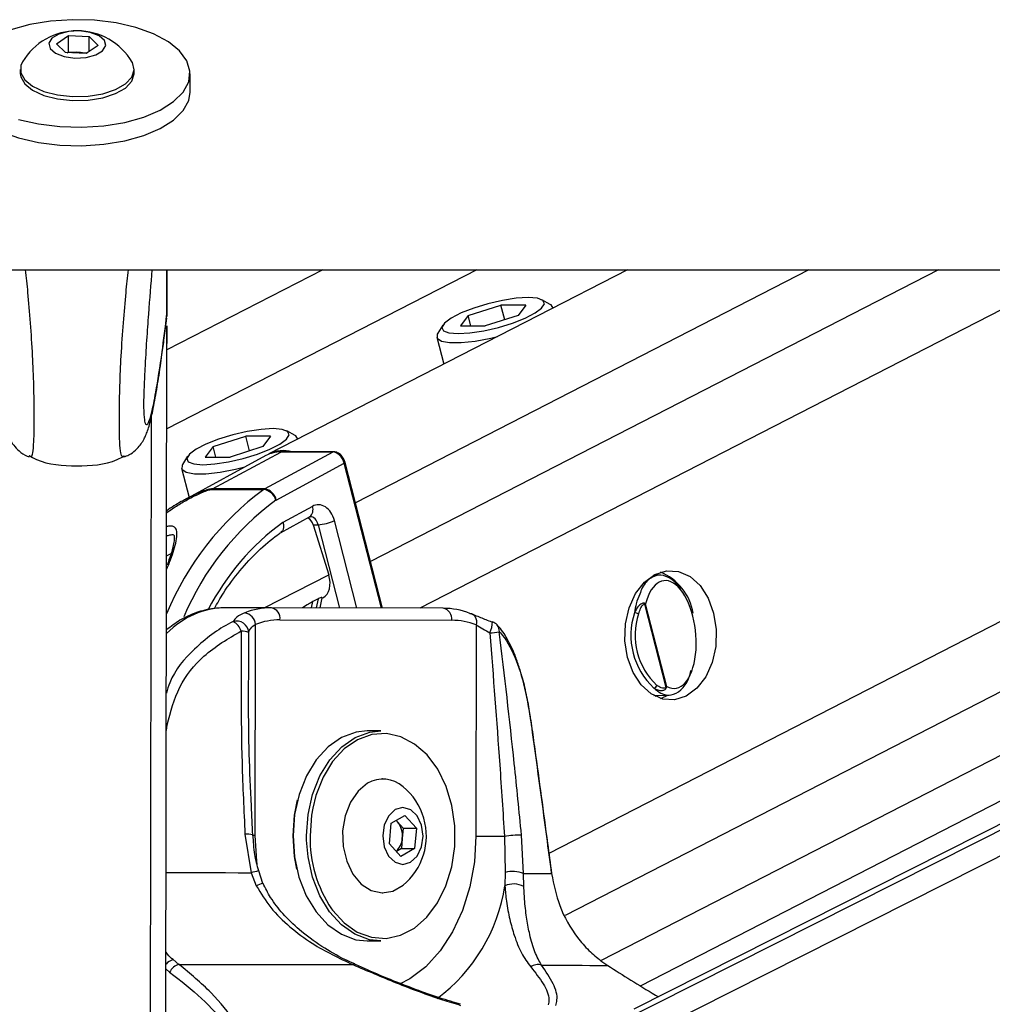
# Paper-space layout '2.5M DUO Surface Plate' of a CAD drawing. Header units: millimetres. Extents: x 20 to 18989, y 40 to 15016.
# Tile 92 of 109: x 15630 to 15792, y 6489 to 6653. Entities that reach past the tile are written whole.
import ezdxf

# ---------------------------------------------------------------- set-up
doc = ezdxf.new("R2010")
doc.units = ezdxf.units.MM

psp = doc.layouts.new('2.5M DUO Surface Plate')

# ---------------------------------------------------------------- linework, layer by layer
at = {"color": 7, "linetype": 'Continuous', "lineweight": 25, "ltscale": 2}
for p, q in [((15635.99, 6648.7), (15637.96, 6650.06)), ((15637.96, 6650.06), (15641.41, 6649.92)), ((15637.96, 6647.32), (15637.96, 6650.06)), ((15641.41, 6649.92), (15642.89, 6648.42)), ((15641.41, 6647.4), (15641.41, 6649.92)), ((15637.47, 6647.21), (15635.99, 6648.7)), ((15642.89, 6648.42), (15640.92, 6647.07)), ((15640.92, 6647.07), (15637.47, 6647.21)), ((15637.77, 6647.19), (15637.96, 6647.32)), ((15637.96, 6647.32), (15639.68, 6647.25)), ((15639.68, 6647.25), (15641.1, 6647.19)), ((15629.94, 6644.41), (15629.93, 6643.74)), ((15648.93, 6643.72), (15648.94, 6644.39)), ((15658.23, 6640.63), (15658.23, 6643.71)), ((13101.28, 6611), (15641.18, 6611)), ((15641.18, 6611), (18181.08, 6611)), ((15680.35, 6611), (15654.37, 6597.65)), ((15654.38, 6603.25), (15654.39, 6611)), ((15654.38, 6603.25), (15654.39, 6611)), ((15654.39, 6611), (15654.38, 6603.25)), ((15654.38, 6605.48), (15654.39, 6611)), ((15654.38, 6603.58), (15654.39, 6611)), ((15654.38, 6605.19), (15654.39, 6611)), ((15731.15, 6611), (15671.37, 6580.28)), ((15976.42, 6611), (15732.22, 6487.73)), ((15733.29, 6491.6), (15965.62, 6611)), ((15654.38, 6603.57), (15654.38, 6605.19)), ((15718.27, 6605.23), (15716.88, 6606)), ((15654.38, 6603.57), (15654.26, 6602.95)), ((15654.38, 6603.58), (15654.38, 6603.57)), ((15704.6, 6603.37), (15710.06, 6605.1)), ((15714.21, 6605.1), (15710.06, 6605.1)), ((15710.68, 6602.66), (15710.06, 6605.1)), ((15714.21, 6605.1), (15712.9, 6603.37)), ((15718.75, 6604.63), (15718.73, 6604.73)), ((15704.6, 6603.37), (15703.3, 6601.63)), ((15705.05, 6601.63), (15704.6, 6603.37)), ((15712.9, 6603.37), (15707.45, 6601.63)), ((15654.21, 6478.67), (15654.38, 6601.65)), ((15654.38, 6601.67), (15654.38, 6598.82)), ((15654.38, 6597.65), (15654.38, 6601.66)), ((15700.37, 6601.76), (15699.51, 6600.41)), ((15703.3, 6601.63), (15707.45, 6601.63)), ((15654.38, 6598.82), (15654.38, 6598.7)), ((15654.38, 6598.53), (15654.38, 6598.82)), ((15654.38, 6597.65), (15654.38, 6598.82)), ((15699.36, 6599.75), (15700.51, 6595.25)), ((15654.38, 6598.41), (15654.38, 6598.53)), ((15675.74, 6583.37), (15674.34, 6584.14)), ((15662.07, 6581.51), (15667.52, 6583.25)), ((15671.67, 6583.25), (15667.52, 6583.25)), ((15668.15, 6580.8), (15667.52, 6583.25)), ((15671.67, 6583.25), (15670.37, 6581.51)), ((15676.22, 6582.77), (15676.19, 6582.87)), ((15662.07, 6581.51), (15660.77, 6579.77)), ((15662, 6574.47), (15673.34, 6580.61)), ((15662.51, 6579.77), (15662.07, 6581.51)), ((15670.37, 6581.51), (15664.92, 6579.77)), ((15682.02, 6580.61), (15670.68, 6574.47)), ((15682.02, 6580.61), (15673.34, 6580.61)), ((15682.17, 6580.65), (15673.49, 6580.65)), ((15657.83, 6579.9), (15656.98, 6578.55)), ((15670.87, 6580.01), (15657.25, 6572.6)), ((15660.77, 6579.77), (15664.92, 6579.77)), ((15656.82, 6577.89), (15658.07, 6573.05)), ((15672.6, 6572.6), (15683.92, 6578.74)), ((15690.32, 6554.58), (15684.08, 6578.89)), ((15661.83, 6574.36), (15670.51, 6574.36)), ((15670.68, 6574.47), (15662, 6574.47)), ((15678.62, 6571.54), (15673.72, 6568.88)), ((15673.31, 6567.16), (15678.16, 6569.78)), ((15678.76, 6568.46), (15679.57, 6568.49)), ((15678.76, 6568.46), (15681.34, 6560.14)), ((15736.64, 6560.07), (15735.52, 6560.1)), ((15679.59, 6556.15), (15678.71, 6555.7)), ((15679.9, 6554.6), (15680.24, 6556.28)), ((15680.23, 6556.23), (15680.39, 6556.31)), ((15671.81, 6554.62), (15664.02, 6554.62)), ((15700.45, 6554.55), (15671.81, 6554.62)), ((15733.96, 6555.26), (15737.54, 6541.33)), ((15737.7, 6541.51), (15734.16, 6555.29)), ((15669.11, 6516.64), (15669.15, 6551.87)), ((15673.22, 6552.62), (15701.86, 6552.55)), ((15705.92, 6551.77), (15705.87, 6516.54)), ((15668.05, 6543.48), (15668.04, 6544.24)), ((15735.52, 6540.02), (15738.08, 6540.08)), ((15735.74, 6539.9), (15736, 6540.03)), ((15690.04, 6534.09), (15687.77, 6534.09)), ((15690.36, 6526.09), (15690.32, 6526.09)), ((15691.77, 6518.7), (15694.04, 6520.02)), ((15694.04, 6520.02), (15695.98, 6517.9)), ((15691.45, 6515.27), (15691.77, 6518.7)), ((15692.8, 6518.96), (15692.58, 6519.17)), ((15692.6, 6519.18), (15692.8, 6518.96)), ((15692.8, 6518.96), (15693.77, 6517.9)), ((15667.39, 6516.87), (15668.42, 6510.46)), ((15693.77, 6517.9), (15693.61, 6516.19)), ((15693.77, 6517.9), (15695.98, 6517.9)), ((15695.98, 6517.9), (15695.65, 6514.47)), ((15710.64, 6516.53), (15710.76, 6510.52)), ((15713.83, 6510.34), (15713.47, 6516.74)), ((15693.39, 6513.15), (15691.45, 6515.27)), ((15693.61, 6516.19), (15693.45, 6514.47)), ((15693.45, 6514.47), (15692.62, 6513.99)), ((15695.65, 6514.47), (15693.39, 6513.15)), ((15693.45, 6514.47), (15695.65, 6514.47)), ((15668.42, 6510.46), (15669.28, 6508.27)), ((15669.62, 6510.76), (15669.62, 6510.76)), ((15670.38, 6508.67), (15669.67, 6510.77)), ((15710.76, 6510.52), (15710.7, 6508.27)), ((15713.87, 6508.15), (15713.83, 6510.34)), ((15690.32, 6507.09), (15690.36, 6507.09)), ((15687.77, 6499.09), (15690.04, 6499.09)), ((15656.39, 6495.18), (15655.42, 6495.96)), ((15726.73, 6495.77), (15727.85, 6494.99)), ((15703.29, 6488.52), (15702.1, 6488.88))]:
    psp.add_line(p, q, dxfattribs=at)
at = {"color": 8, "linetype": 'Continuous', "lineweight": 25, "ltscale": 2}
for p, q in [((15706.02, 6611), (15654.36, 6584.45)), ((15654.38, 6603.25), (15654.39, 6611)), ((15654.38, 6603.25), (15654.39, 6611)), ((15654.38, 6603.25), (15654.39, 6611)), ((15761.39, 6611), (15685.81, 6572.16)), ((15783, 6611), (15688.33, 6562.35)), ((15806.38, 6611), (15696.55, 6554.56)), ((15907.47, 6611), (15718.06, 6513.66)), ((15930.3, 6611), (15720.78, 6503.33)), ((15950.9, 6611), (15726.75, 6495.81)), ((15728.35, 6480.52), (15986.85, 6611)), ((15729.01, 6485.15), (15978.33, 6611)), ((15654.17, 6445.05), (15654.38, 6601.65)), ((15654.38, 6598.82), (15654.38, 6601.67)), ((15654.38, 6597.65), (15654.38, 6601.66)), ((15654.38, 6598.55), (15654.38, 6598.53)), ((15654.38, 6597.65), (15654.38, 6598.53)), ((15651.59, 6440.24), (15651.79, 6586.5)), ((15690.13, 6554.58), (15683.92, 6578.74)), ((15686.04, 6554.59), (15682.29, 6569.17)), ((15679.57, 6568.49), (15683.14, 6554.59)), ((15654.33, 6563.32), (15655.07, 6563.69)), ((15670.6, 6554.62), (15681.34, 6560.14)), ((15679.59, 6556.15), (15679.27, 6554.6)), ((15678.49, 6554.61), (15678.71, 6555.7)), ((15668.04, 6544.24), (15668.02, 6550.54)), ((15654.42, 6535.12), (15654.29, 6535.14)), ((15654.29, 6534.2), (15654.42, 6535.12)), ((15677.67, 6515.9), (15677.66, 6516.62)), ((15654.24, 6494.35), (15654.82, 6493.88))]:
    psp.add_line(p, q, dxfattribs=at)
at = {"color": 7, "linetype": 'Continuous', "lineweight": 25, "ltscale": 2, "flags": 128}
for points in [[(15629.65, 6636.08), (15632.97, 6635.31), (15636.54, 6634.87), (15640.22, 6634.76), (15643.87, 6635), (15647.35, 6635.58), (15650.52, 6636.47), (15653.27, 6637.64), (15655.49, 6639.04), (15657.09, 6640.63), (15658.01, 6642.33), (15658.22, 6644.09), (15657.7, 6645.83), (15656.49, 6647.49), (15654.62, 6649.01), (15652.16, 6650.32), (15649.22, 6651.39), (15645.9, 6652.15), (15642.33, 6652.6), (15638.65, 6652.7), (15635, 6652.46), (15631.52, 6651.88), (15628.35, 6650.99)], [(15639.05, 6646.3), (15640.89, 6646.4), (15642.51, 6646.83), (15643.66, 6647.52), (15644.17, 6648.37), (15643.96, 6649.25), (15643.06, 6650.03), (15641.61, 6650.58), (15639.83, 6650.82), (15637.99, 6650.73), (15636.37, 6650.3), (15635.22, 6649.61), (15634.71, 6648.76), (15634.92, 6647.88), (15635.82, 6647.1), (15637.27, 6646.55), (15639.05, 6646.3)], [(15630.3, 6645.65), (15630.04, 6645.09), (15630.01, 6643.85), (15630.67, 6642.66), (15631.98, 6641.59), (15633.85, 6640.74), (15636.13, 6640.15), (15638.65, 6639.88)], [(15638.65, 6639.88), (15641.24, 6639.94), (15643.69, 6640.34), (15645.82, 6641.04), (15647.48, 6641.98), (15648.55, 6643.11), (15648.93, 6644.33), (15648.62, 6645.55), (15648.58, 6645.62)], [(15629.93, 6643.74), (15630.01, 6643.19), (15630.67, 6641.99), (15631.98, 6640.93), (15633.85, 6640.07), (15636.13, 6639.48), (15638.65, 6639.21)], [(15638.65, 6639.21), (15641.24, 6639.28), (15643.69, 6639.67), (15645.82, 6640.37), (15647.48, 6641.31), (15648.55, 6642.44), (15648.93, 6643.66), (15648.93, 6643.72)], [(15621.16, 6638.56), (15622.38, 6636.9), (15624.25, 6635.38), (15626.7, 6634.06), (15629.65, 6633), (15632.97, 6632.23), (15636.53, 6631.79), (15640.21, 6631.69), (15643.86, 6631.93), (15647.34, 6632.51), (15650.52, 6633.4), (15653.27, 6634.57), (15655.48, 6635.97), (15657.08, 6637.55), (15658.01, 6639.25), (15658.23, 6640.63)], [(15714.6, 6606.37), (15712.61, 6606.25), (15710.31, 6605.9), (15707.88, 6605.34), (15705.52, 6604.62), (15703.43, 6603.8), (15701.76, 6602.94), (15700.66, 6602.12), (15700.22, 6601.4), (15700.47, 6600.84), (15701.39, 6600.48), (15702.9, 6600.36), (15704.89, 6600.48), (15707.2, 6600.84), (15709.63, 6601.4), (15711.98, 6602.12), (15714.08, 6602.94), (15715.74, 6603.8), (15716.84, 6604.62), (15717.29, 6605.34), (15717.04, 6605.9), (15716.12, 6606.25), (15714.6, 6606.37)], [(15718.75, 6604.62), (15718.4, 6605.16), (15718.27, 6605.23)], [(15699.51, 6600.41), (15699.43, 6600.27), (15699.43, 6599.59), (15700.13, 6599.11), (15701.5, 6598.86), (15703.42, 6598.86), (15705.76, 6599.11), (15708.35, 6599.59), (15709.47, 6599.86)], [(15672.07, 6584.51), (15670.08, 6584.39), (15667.78, 6584.04), (15665.35, 6583.48), (15662.99, 6582.76), (15660.89, 6581.94), (15659.23, 6581.08), (15658.13, 6580.26), (15657.69, 6579.54), (15657.94, 6578.98), (15658.85, 6578.63), (15660.37, 6578.5), (15662.36, 6578.63), (15664.66, 6578.98), (15667.09, 6579.54), (15669.45, 6580.26), (15671.55, 6581.08), (15673.21, 6581.94), (15674.31, 6582.76), (15674.75, 6583.48), (15674.5, 6584.04), (15673.58, 6584.39), (15672.07, 6584.51)], [(15676.21, 6582.77), (15675.86, 6583.3), (15675.74, 6583.37)], [(15673.49, 6580.65), (15673.42, 6580.64), (15673.34, 6580.61)], [(15656.98, 6578.55), (15656.9, 6578.41), (15656.89, 6577.73), (15657.6, 6577.25), (15658.96, 6577), (15660.89, 6577), (15663.23, 6577.25), (15665.82, 6577.73), (15667.39, 6578.12)], [(15740.94, 6539.91), (15739, 6539.3), (15737.01, 6539.42), (15735.11, 6540.27), (15733.42, 6541.79), (15732.08, 6543.87), (15731.16, 6546.37), (15730.73, 6549.12), (15730.82, 6551.94), (15731.42, 6554.63), (15732.49, 6557), (15733.96, 6558.91), (15735.73, 6560.21), (15737.67, 6560.82), (15739.67, 6560.69), (15741.57, 6559.84), (15743.25, 6558.33), (15744.59, 6556.25), (15745.51, 6553.75), (15745.94, 6550.99), (15745.86, 6548.18), (15745.26, 6545.49), (15744.18, 6543.11), (15742.71, 6541.21), (15740.94, 6539.91)], [(15704.88, 6553.7), (15705.15, 6553.66), (15705.39, 6553.55), (15705.6, 6553.38), (15705.77, 6553.14), (15705.89, 6552.84), (15705.96, 6552.51), (15705.97, 6552.15), (15705.92, 6551.77)], [(15708.53, 6552.24), (15708.62, 6552.3), (15708.64, 6552.3)], [(15736.64, 6539.53), (15737.55, 6539.91), (15737.86, 6540.08)], [(15715.18, 6535.01), (15715.18, 6534.99), (15715.15, 6534.96)], [(15687.77, 6534.09), (15685.92, 6533.89), (15683.5, 6533.01), (15681.25, 6531.46), (15679.26, 6529.29), (15677.63, 6526.61), (15676.41, 6523.52), (15675.66, 6520.14), (15675.4, 6516.62)], [(15677.66, 6516.62), (15677.92, 6520.14), (15678.67, 6523.52), (15679.89, 6526.61), (15681.53, 6529.29), (15683.51, 6531.46), (15685.76, 6533.01), (15688.19, 6533.89), (15690.04, 6534.09)], [(15681.8, 6504.44), (15681.97, 6504.22), (15683.9, 6502.09), (15686.1, 6500.56), (15688.46, 6499.69), (15690.91, 6499.51), (15693.33, 6500.02), (15695.62, 6501.22), (15697.7, 6503.04), (15699.48, 6505.42), (15700.88, 6508.26), (15701.85, 6511.44), (15702.35, 6514.82), (15702.35, 6518.28), (15701.86, 6521.67), (15700.9, 6524.86), (15699.51, 6527.7), (15697.74, 6530.09), (15695.66, 6531.92), (15693.37, 6533.13), (15690.95, 6533.66), (15688.51, 6533.49), (15686.14, 6532.63), (15683.94, 6531.12), (15682, 6529), (15680.41, 6526.38), (15679.22, 6523.36), (15678.68, 6521.23)], [(15687.81, 6525.37), (15686.23, 6524.07), (15684.95, 6522.22), (15684.08, 6519.95), (15683.67, 6517.42), (15683.76, 6514.84), (15684.34, 6512.38), (15685.36, 6510.24), (15686.76, 6508.57), (15688.42, 6507.49), (15690.23, 6507.09), (15692.04, 6507.39), (15693.73, 6508.37)], [(15675.4, 6516.62), (15675.65, 6520.06), (15676.17, 6522.59)], [(15692.44, 6520.98), (15691.34, 6519.95), (15690.61, 6518.42), (15690.35, 6516.6), (15690.61, 6514.78), (15691.33, 6513.24), (15692.42, 6512.2), (15693.7, 6511.84), (15694.99, 6512.19), (15696.08, 6513.22), (15696.81, 6514.76), (15697.07, 6516.57), (15696.82, 6518.39), (15696.09, 6519.94), (15695.01, 6520.97), (15693.72, 6521.34), (15692.44, 6520.98)], [(15675.4, 6516.62), (15675.65, 6513.1), (15676.39, 6509.72), (15677.6, 6506.62), (15679.23, 6503.93), (15681.21, 6501.75), (15683.45, 6500.19), (15685.88, 6499.29), (15687.77, 6499.09)], [(15676.05, 6511.06), (15675.64, 6513.18), (15675.4, 6516.62)], [(15705.87, 6516.54), (15706.37, 6516.54), (15706.92, 6516.53), (15707.52, 6516.53), (15708.15, 6516.53), (15708.79, 6516.53), (15709.43, 6516.53), (15710.06, 6516.53), (15710.64, 6516.53)], [(15690.04, 6499.09), (15688.14, 6499.29), (15685.72, 6500.19), (15683.47, 6501.75), (15681.49, 6503.93), (15679.87, 6506.62), (15678.66, 6509.72), (15677.91, 6513.1), (15677.67, 6515.9)], [(15713.83, 6510.34), (15714.63, 6510.33), (15715.37, 6510.33), (15716.04, 6510.32), (15716.66, 6510.32), (15717.21, 6510.32), (15717.7, 6510.31), (15718.13, 6510.31), (15718.49, 6510.31)], [(15718.5, 6510.35), (15718.5, 6510.34), (15718.49, 6510.31)], [(15656.39, 6495.18), (15660.2, 6495.18), (15663.97, 6495.17), (15667.69, 6495.17), (15671.36, 6495.16), (15674.97, 6495.15), (15678.52, 6495.15), (15681.99, 6495.14), (15685.38, 6495.13)], [(15716.81, 6495.05), (15718.73, 6495.04), (15720.5, 6495.03), (15722.12, 6495.03), (15723.59, 6495.02), (15724.89, 6495.01), (15726.04, 6495.01), (15727.03, 6495), (15727.85, 6494.99)]]:
    psp.add_lwpolyline(points, dxfattribs=at)
at = {"color": 8, "linetype": 'Continuous', "lineweight": 25, "ltscale": 2, "flags": 128}
for points in [[(15682.17, 6580.65), (15682.1, 6580.64), (15682.02, 6580.61)], [(15683.92, 6578.74), (15683.99, 6578.78), (15684.04, 6578.82), (15684.07, 6578.85), (15684.08, 6578.88), (15684.08, 6578.89)], [(15678.68, 6521.23), (15678.48, 6520.06), (15678.23, 6516.62)], [(15669.11, 6516.64), (15668.69, 6516.64), (15668.59, 6516.64)], [(15669.41, 6511.9), (15669.35, 6512.36), (15669.11, 6516.64)], [(15705.87, 6516.54), (15705.62, 6512.26), (15704.87, 6508.1), (15703.64, 6504.17), (15701.98, 6500.58), (15699.92, 6497.42), (15697.52, 6494.79), (15694.84, 6492.76), (15693.17, 6491.86)], [(15654.26, 6510.48), (15655.3, 6510.48), (15657.53, 6510.48), (15659.74, 6510.47), (15661.94, 6510.47), (15664.12, 6510.47), (15666.28, 6510.46), (15668.42, 6510.46)]]:
    psp.add_lwpolyline(points, dxfattribs=at)
at = {"color": 7, "linetype": 'Continuous', "lineweight": 25, "ltscale": 4}
for centre, radius, start, end in [((15639.43, 6640.21), 10.63, 30.6326, 149.2134), ((15639.42, 6641.23), 6.03, 87.5371, 99.731), ((15639.49, 6641.69), 5.57, 75.151, 88.0043), ((15673.28, 6575.54), 5.08, 89.312, 118.3239), ((15673.79, 6575.4), 5.45, 74.7324, 116.4054), ((15662.89, 6572.83), 1.87, 118.5059, 124.8596), ((15671.57, 6572.83), 1.87, 118.5059, 124.8596), ((15670.11, 6571.86), 2.53, 16.1508, 81.0975), ((15670.29, 6572.14), 2.36, 11.2344, 80.3623), ((15672.92, 6572.03), 0.657, 118.6986, 124.7301), ((15679.27, 6575.45), 6.97, 272.4982, 295.7061), ((15733.09, 6552.13), 9.17, 10.1552, 67.2399), ((15671.8, 6542.27), 12.36, 89.9815, 111.0245), ((15671.46, 6552.88), 1.78, 351.8537, 78.5791), ((15700.09, 6552.8), 1.78, 351.8522, 78.5741), ((15700.38, 6542.17), 12.38, 68.684, 89.7048), ((15733.29, 6555.32), 0.672, 355.207, 7.5337), ((15666.98, 6551.65), 2.18, 5.7221, 79.6498), ((15743.71, 6550.05), 12, 161.703, 227.1173), ((15732.24, 6552.24), 1.58, 61.5557, 87.1886), ((15743.82, 6550.05), 11.4, 161.7049, 227.1156), ((15665.96, 6550.36), 2.07, 5.1159, 104.7123), ((15663.95, 6549.77), 2.98, 19.434, 60.033), ((15673.22, 6541.29), 11.33, 89.9841, 111.0219), ((15701.8, 6541.2), 11.35, 68.6876, 89.7024), ((15707.93, 6550.43), 2, 42.6622, 69.1582), ((15666.81, 6547.4), 3.36, 69.0041, 90.9307), ((15701.71, 6604.03), 53.99, 276.9067, 278.5987), ((15735.44, 6541.9), 0.652, 279.4825, 342.0466), ((15737.14, 6541.02), 0.507, 24.0683, 37.2262), ((15690.37, 6520.96), 5.1, 48.7942, 120.1915), ((15686.99, 6516.59), 10.63, 16.2024, 50.6107), ((15689.98, 6516.64), 3.66, 352.962, 39.4452), ((15686.99, 6516.59), 10.63, 309.3893, 16.2024), ((15713.82, 6493.32), 23.42, 90.8458, 97.7923), ((15690.32, 6516.39), 3.29, 313.7091, 356.376), ((15711.98, 6505.28), 5.38, 69.9471, 103.1612), ((15712.16, 6504.97), 3.61, 61.7736, 113.9531), ((15657.11, 6492.73), 2.56, 106.221, 153.1978), ((15716.21, 6493.09), 2.05, 72.8087, 125.6875)]:
    psp.add_arc(centre, radius, start, end, dxfattribs=at)
at = {"color": 8, "linetype": 'Continuous', "lineweight": 25, "ltscale": 4}
for centre, radius, start, end in [((15699.73, 6534.87), 49.13, 126.4987, 157.5744), ((15700.24, 6534.89), 46.76, 126.3265, 157.0408), ((15677.22, 6570.97), 1.51, 308.3034, 22.3091), ((15698.35, 6535.17), 41.75, 126.1594, 152.6683), ((15704.39, 6552.32), 4.25, 333.7575, 359.811), ((15708.27, 6550.77), 1.52, 355.321, 41.3044), ((15667.8, 6514.14), 2.76, 71.25, 98.472), ((15699.32, 6516.2), 21.09, 178.8698, 213.8794), ((15672.92, 6494.79), 16.3, 101.6629, 106.035), ((15671.21, 6504.67), 4.08, 101.8785, 118.1818), ((15682.17, 6512.63), 28.87, 306.6881, 351.3053), ((15656.14, 6493.48), 2.59, 106.3057, 137.422), ((15685.6, 6494.89), 0.331, 74.6119, 133.1437)]:
    psp.add_arc(centre, radius, start, end, dxfattribs=at)
at = {"color": 7, "linetype": 'Continuous', "lineweight": 25, "ltscale": 4}
for centre, major_axis, ratio, start_param, end_param in [((15682.51, 6578.74), (-0.93, 1.77), 0.663275, 4.378937, 5.949734), ((15679.63, 6567.81), (0, 4), 0.706963, 5.061447, 6.649386), ((15677.43, 6567.78), (-0.19, 1.99), 0.721843, 4.991588, 5.794231), ((15678.54, 6559.86), (-1.86, 3.54), 0.676908, 3.136326, 4.44782), ((15738.17, 6550.18), (-0.94, 8.98), 0.482038, 2.821326, 7.199535)]:
    psp.add_ellipse(centre, major_axis=major_axis, ratio=ratio, start_param=start_param, end_param=end_param, dxfattribs=at)
at = {"color": 8, "linetype": 'Continuous', "lineweight": 25, "ltscale": 4}
for centre, major_axis, ratio, start_param, end_param in [((15678.22, 6567.81), (0.07, 2), 0.713577, 5.085447, 6.318118), ((15663.92, 6530.63), (0.12, 24), 0.707102, 0.001735, 0.60953)]:
    psp.add_ellipse(centre, major_axis=major_axis, ratio=ratio, start_param=start_param, end_param=end_param, dxfattribs=at)
at = {"color": 8, "linetype": 'Continuous', "lineweight": 25, "ltscale": 2}
for points, knots in [([(15631.48, 6580.02), (15631.58, 6579.91), (15631.78, 6579.69), (15632.03, 6580.43), (15632.2, 6581.83), (15632.25, 6583.85), (15632.26, 6585.85), (15632.26, 6588.33), (15632.19, 6592.27), (15631.99, 6597.04), (15631.64, 6602.21), (15631.25, 6607), (15630.96, 6609.76), (15630.83, 6611)], [0, 0, 0, 0, 0.091707, 0.182195, 0.291669, 0.355615, 0.383416, 0.449788, 0.519943, 0.627884, 0.757746, 0.891248, 1, 1, 1, 1]), ([(15647.22, 6580), (15647.12, 6579.89), (15646.92, 6579.67), (15646.66, 6580.41), (15646.51, 6581.81), (15646.46, 6583.83), (15646.45, 6585.83), (15646.46, 6588.32), (15646.54, 6592.25), (15646.75, 6597.04), (15647.12, 6602.22), (15647.53, 6607.03), (15647.82, 6609.76), (15647.96, 6611)], [0, 0, 0, 0, 0.0919113, 0.1821689, 0.291359, 0.3551433, 0.382871, 0.449076, 0.5190504, 0.6267167, 0.7578288, 0.8894568, 1, 1, 1, 1]), ([(15650.58, 6586.52), (15650.61, 6586.24), (15650.68, 6585.51), (15650.92, 6585.03), (15651.3, 6585.32), (15651.88, 6587.21), (15652.63, 6590.92), (15653.5, 6596.47), (15654.11, 6601.43), (15654.38, 6603.58)], [0, 0, 0, 0, 0.032227, 0.08545, 0.221274, 0.352626, 0.538123, 0.79972, 1, 1, 1, 1]), ([(15654.34, 6570.52), (15654.95, 6570.93), (15656.15, 6571.74), (15657.82, 6572.69), (15659.16, 6573.37), (15660.15, 6573.84), (15660.87, 6574.13), (15661.38, 6574.29), (15661.66, 6574.35), (15661.78, 6574.36), (15661.83, 6574.36)], [0, 0, 0, 0, 0.26767, 0.518028, 0.684837, 0.796168, 0.901189, 0.944879, 0.979722, 1, 1, 1, 1]), ([(15662, 6574.47), (15661.94, 6574.47), (15661.78, 6574.46), (15661.45, 6574.4), (15660.85, 6574.24), (15660.04, 6573.94), (15658.93, 6573.46), (15658.01, 6573.02), (15657.43, 6572.69), (15657.3, 6572.61)], [0, 0, 0, 0, 0.047325, 0.124964, 0.214963, 0.41444, 0.615667, 0.910078, 1, 1, 1, 1]), ([(15654.32, 6561.02), (15654.56, 6561.57), (15655.32, 6563.39), (15655.88, 6565.36), (15656.11, 6567.06), (15655.92, 6567.85), (15655.48, 6568.21), (15654.96, 6568.3), (15654.53, 6568.22), (15654.33, 6568.18)], [0, 0, 0, 0, 0.1541022, 0.5097387, 0.6904817, 0.8154307, 0.8887387, 0.9502603, 1, 1, 1, 1]), ([(15733.2, 6556.9), (15732.97, 6556.4), (15732.57, 6555.51), (15732.4, 6554.33), (15732.32, 6553.82)], [0, 0, 0, 0, 0.563423, 1, 1, 1, 1]), ([(15665.44, 6552.36), (15665.28, 6552.28), (15662.96, 6551.12), (15659.04, 6548.12), (15655.3, 6543.86), (15654.46, 6541), (15654.3, 6540.42)], [0, 0, 0, 0, 0.032402, 0.482522, 0.89616, 1, 1, 1, 1]), ([(15655.42, 6495.96), (15655.07, 6496.23), (15654.64, 6496.58), (15654.31, 6497.08), (15654.24, 6497.19)], [0, 0, 0, 0, 0.782351, 1, 1, 1, 1])]:
    psp.add_open_spline(points, degree=3, knots=knots, dxfattribs=at)
at = {"color": 7, "linetype": 'Continuous', "lineweight": 25, "ltscale": 2}
for points, knots in [([(15651.89, 6611), (15651.69, 6608.6), (15651.38, 6604.93), (15650.98, 6599.31), (15650.72, 6595.07), (15650.56, 6591.63), (15650.5, 6589.47), (15650.49, 6588.43), (15650.5, 6587.64), (15650.52, 6586.93), (15650.56, 6586.65), (15650.58, 6586.52)], [0, 0, 0, 0, 0.3319945, 0.5090589, 0.6853485, 0.8022975, 0.8569777, 0.8935253, 0.90887, 0.9548113, 1, 1, 1, 1]), ([(15624.41, 6602.96), (15624.48, 6602.43), (15624.76, 6600.08), (15625.24, 6596.41), (15625.85, 6592.17), (15626.46, 6588.6), (15626.98, 6586.11), (15627.42, 6584.56), (15627.77, 6583.58), (15628.16, 6582.73), (15628.77, 6581.76), (15629.72, 6580.77), (15630.66, 6580.04), (15631.31, 6579.86), (15631.42, 6579.83)], [0, 0, 0, 0, 0.0537718, 0.2368376, 0.4058851, 0.5637757, 0.7316502, 0.8163079, 0.8644467, 0.9034781, 0.9332659, 0.9629549, 0.9939196, 1, 1, 1, 1]), ([(15653.55, 6596.84), (15653.68, 6597.75), (15653.94, 6599.65), (15654.21, 6601.81), (15654.34, 6602.93)], [0, 0, 0, 0, 0.4789729, 1, 1, 1, 1]), ([(15647.29, 6579.83), (15647.54, 6579.92), (15648.26, 6580.18), (15649.17, 6580.92), (15649.98, 6581.81), (15650.51, 6582.65), (15650.88, 6583.43), (15651.2, 6584.27), (15651.58, 6585.52), (15652.08, 6587.64), (15652.67, 6590.89), (15653.17, 6594.09), (15653.46, 6596.21), (15653.55, 6596.84)], [0, 0, 0, 0, 0.018928, 0.053999, 0.087742, 0.123244, 0.1647, 0.220232, 0.304805, 0.475279, 0.697841, 0.909532, 1, 1, 1, 1]), ([(15684.08, 6578.89), (15684.02, 6579.07), (15683.87, 6579.5), (15683.44, 6580.1), (15682.87, 6580.52), (15682.41, 6580.65), (15682.19, 6580.65), (15682.17, 6580.65)], [0, 0, 0, 0, 0.204225, 0.46664, 0.739467, 0.971491, 1, 1, 1, 1]), ([(15631.38, 6580.01), (15631.79, 6579.79), (15634.21, 6578.5), (15639.35, 6578.15), (15644.48, 6578.48), (15646.91, 6579.77), (15647.32, 6579.99)], [0, 0, 0, 0, 0.084602, 0.499993, 0.915414, 1, 1, 1, 1]), ([(15657.3, 6572.61), (15657.12, 6572.52), (15656.09, 6571.99), (15655.13, 6571.36), (15654.34, 6570.83)], [0, 0, 0, 0, 0.1666803, 1, 1, 1, 1]), ([(15678.16, 6569.78), (15678.18, 6569.79), (15678.22, 6569.81), (15678.22, 6569.8), (15678.23, 6569.8)], [0, 0, 0, 0, 0.575919, 1, 1, 1, 1]), ([(15673.72, 6568.88), (15673.72, 6568.87), (15673.76, 6568.75), (15673.83, 6568.42), (15673.83, 6567.92), (15673.68, 6567.46), (15673.48, 6567.3), (15673.38, 6567.22)], [0, 0, 0, 0, 0.017956, 0.17799, 0.470013, 0.761714, 1, 1, 1, 1]), ([(15654.33, 6566.62), (15654.52, 6566.68), (15654.87, 6566.8), (15655.28, 6566.85), (15655.51, 6566.81), (15655.52, 6566.79), (15655.57, 6566.77), (15655.65, 6566.07), (15655.43, 6564.94), (15655.05, 6563.51), (15654.62, 6562.32), (15654.41, 6561.74)], [0, 0, 0, 0, 0.050985, 0.096301, 0.141592, 0.189737, 0.285985, 0.434823, 0.585387, 0.798656, 1, 1, 1, 1]), ([(15662.29, 6554.52), (15662.78, 6555.38), (15664.07, 6557.66), (15666.52, 6560.88), (15669.55, 6564.16), (15671.9, 6566.16), (15673.22, 6567.08), (15673.4, 6567.2)], [0, 0, 0, 0, 0.161215, 0.42645, 0.691776, 0.957428, 1, 1, 1, 1]), ([(15740.17, 6557.4), (15740.09, 6557.55), (15739.59, 6558.53), (15738.37, 6559.58), (15736.67, 6560.28), (15735, 6559.72), (15733.76, 6558.54), (15733.32, 6557.26), (15733.2, 6556.9)], [0, 0, 0, 0, 0.038108, 0.244301, 0.458073, 0.680569, 0.90939, 1, 1, 1, 1]), ([(15680.22, 6556.28), (15680.22, 6556.3), (15680.22, 6556.36), (15679.99, 6556.33), (15679.75, 6556.23), (15679.61, 6556.16), (15679.59, 6556.15)], [0, 0, 0, 0, 0.285539, 0.624496, 0.950453, 1, 1, 1, 1]), ([(15664.02, 6554.62), (15663.41, 6554.6), (15661.81, 6554.54), (15659.26, 6553.91), (15656.59, 6552.71), (15655.04, 6551.51), (15654.31, 6550.95)], [0, 0, 0, 0, 0.177132, 0.462079, 0.747626, 1, 1, 1, 1]), ([(15678.71, 6555.7), (15678.47, 6555.56), (15677.94, 6555.25), (15677.32, 6554.84), (15676.98, 6554.61)], [0, 0, 0, 0, 0.455331, 1, 1, 1, 1]), ([(15733.96, 6555.41), (15733.92, 6555.42), (15733.8, 6555.45), (15733.58, 6555.39), (15733.24, 6555.19), (15732.76, 6554.7), (15732.49, 6554.15), (15732.32, 6553.82)], [0, 0, 0, 0, 0.060695, 0.184567, 0.29405, 0.574688, 1, 1, 1, 1]), ([(15732.99, 6553.63), (15733.09, 6553.93), (15733.26, 6554.43), (15733.54, 6554.92), (15733.75, 6555.15), (15733.86, 6555.26), (15733.94, 6555.26), (15733.96, 6555.26)], [0, 0, 0, 0, 0.455664, 0.7450639, 0.8506821, 0.957127, 1, 1, 1, 1]), ([(15734.16, 6555.29), (15734.16, 6555.29), (15734.1, 6555.33), (15734.03, 6555.37), (15733.96, 6555.41)], [0, 0, 0, 0, 0.028903, 1, 1, 1, 1]), ([(15733.96, 6555.26), (15734.03, 6555.27), (15734.11, 6555.28), (15734.16, 6555.29), (15734.16, 6555.29)], [0, 0, 0, 0, 0.971219, 1, 1, 1, 1]), ([(15667.37, 6553.8), (15666.87, 6553.57), (15665.95, 6553.14), (15665.6, 6552.61), (15665.44, 6552.36)], [0, 0, 0, 0, 0.538136, 1, 1, 1, 1]), ([(15708.53, 6552.24), (15707.91, 6552.49), (15706.56, 6553.04), (15705.47, 6553.47), (15704.88, 6553.7)], [0, 0, 0, 0, 0.461835, 1, 1, 1, 1]), ([(15668.02, 6550.54), (15668.1, 6550.77), (15668.28, 6551.25), (15668.85, 6551.66), (15669.15, 6551.87)], [0, 0, 0, 0, 0.469387, 1, 1, 1, 1]), ([(15705.92, 6551.77), (15706.29, 6551.56), (15706.98, 6551.15), (15707.81, 6550.66), (15708.2, 6550.44)], [0, 0, 0, 0, 0.530552, 1, 1, 1, 1]), ([(15713.16, 6544.49), (15712.95, 6545.17), (15712.41, 6546.89), (15711.28, 6549.2), (15710.25, 6550.95), (15709.5, 6551.64), (15709.38, 6551.75)], [0, 0, 0, 0, 0.2254778, 0.570776, 0.9309862, 1, 1, 1, 1]), ([(15654.42, 6535.12), (15654.98, 6537.28), (15656.11, 6541.6), (15660.61, 6547.18), (15664.6, 6549.51), (15666.76, 6550.77)], [0, 0, 0, 0, 0.313753, 0.628658, 1, 1, 1, 1]), ([(15666.76, 6550.77), (15666.72, 6543.44), (15666.67, 6532.15), (15667.2, 6520.84), (15667.39, 6516.87)], [0, 0, 0, 0, 0.648276, 1, 1, 1, 1]), ([(15708.2, 6550.44), (15708.77, 6543.11), (15709.65, 6531.81), (15710.39, 6520.51), (15710.64, 6516.53)], [0, 0, 0, 0, 0.648203, 1, 1, 1, 1]), ([(15713.47, 6516.74), (15713.09, 6520.72), (15711.98, 6532.03), (15710.65, 6543.33), (15709.78, 6550.65)], [0, 0, 0, 0, 0.351722, 1, 1, 1, 1]), ([(15709.78, 6550.65), (15709.85, 6550.58), (15710.83, 6549.51), (15712.4, 6546.81), (15714.09, 6541.46), (15714.8, 6537.12), (15715.15, 6534.96)], [0, 0, 0, 0, 0.025048, 0.371522, 0.686339, 1, 1, 1, 1]), ([(15715.17, 6535), (15715.06, 6535.78), (15714.8, 6537.69), (15714.22, 6540.6), (15713.67, 6543), (15713.26, 6544.2), (15713.16, 6544.49)], [0, 0, 0, 0, 0.223111, 0.550945, 0.892293, 1, 1, 1, 1]), ([(15668.7, 6516.75), (15668.62, 6518.37), (15668.22, 6525.75), (15667.93, 6534.92), (15668, 6542.46), (15668.02, 6544.24)], [0, 0, 0, 0, 0.176188, 0.805207, 1, 1, 1, 1]), ([(15735.55, 6541.26), (15735.93, 6540.94), (15736.87, 6540.16), (15738.47, 6539.93), (15740.08, 6540.8), (15741.26, 6542.32), (15741.63, 6543.77), (15741.74, 6544.21)], [0, 0, 0, 0, 0.163174, 0.397297, 0.640664, 0.889327, 1, 1, 1, 1]), ([(15735.55, 6541.26), (15735.59, 6541.23), (15735.86, 6541.07), (15736.27, 6540.9), (15736.76, 6540.84), (15737.09, 6540.86), (15737.33, 6540.95), (15737.51, 6541.07), (15737.58, 6541.18), (15737.6, 6541.23)], [0, 0, 0, 0, 0.0701061, 0.3951464, 0.587137, 0.7310895, 0.8416898, 0.9363462, 1, 1, 1, 1]), ([(15737.54, 6541.33), (15737.53, 6541.31), (15737.47, 6541.25), (15737.28, 6541.2), (15736.82, 6541.24), (15736.38, 6541.46), (15736.09, 6541.67), (15736.06, 6541.7)], [0, 0, 0, 0, 0.045335, 0.125623, 0.375641, 0.924046, 1, 1, 1, 1]), ([(15737.7, 6541.51), (15737.7, 6541.51), (15737.66, 6541.45), (15737.6, 6541.39), (15737.54, 6541.33)], [0, 0, 0, 0, 0.028734, 1, 1, 1, 1]), ([(15737.6, 6541.23), (15737.64, 6541.32), (15737.68, 6541.42), (15737.7, 6541.51), (15737.7, 6541.51)], [0, 0, 0, 0, 0.971161, 1, 1, 1, 1]), ([(15715.15, 6534.96), (15715.33, 6533.65), (15716.24, 6527.11), (15717.35, 6518.89), (15718.26, 6511.98), (15718.49, 6510.31)], [0, 0, 0, 0, 0.1591895, 0.7959462, 1, 1, 1, 1]), ([(15718.5, 6510.35), (15718.23, 6512.4), (15717.15, 6520.62), (15716.02, 6528.85), (15715.18, 6535.01)], [0, 0, 0, 0, 0.249836, 1, 1, 1, 1]), ([(15669.68, 6510.77), (15669.43, 6511.67), (15668.91, 6513.64), (15668.8, 6515.66), (15668.73, 6516.76)], [0, 0, 0, 0, 0.458164, 1, 1, 1, 1]), ([(15718.49, 6510.31), (15718.85, 6508.5), (15719.65, 6504.62), (15722.18, 6500.31), (15724.67, 6497.44), (15726.05, 6496.32), (15726.73, 6495.77)], [0, 0, 0, 0, 0.301538, 0.649276, 0.826767, 1, 1, 1, 1]), ([(15685.7, 6495.25), (15685.14, 6495.49), (15683.26, 6496.3), (15680.1, 6498.16), (15676.61, 6500.7), (15673.77, 6503.48), (15671.71, 6506.07), (15670.8, 6507.88), (15670.4, 6508.68)], [0, 0, 0, 0, 0.090495, 0.304931, 0.530843, 0.71304, 0.874066, 1, 1, 1, 1]), ([(15669.28, 6508.27), (15670.04, 6507.03), (15671.58, 6504.49), (15674.86, 6501.35), (15679.38, 6497.96), (15683.07, 6496.22), (15685.38, 6495.13)], [0, 0, 0, 0, 0.202403, 0.41594, 0.635026, 1, 1, 1, 1]), ([(15710.7, 6508.27), (15710.78, 6507.4), (15710.97, 6505.38), (15711.51, 6502.61), (15712.33, 6499.69), (15713.41, 6496.95), (15714.47, 6495.49), (15715.01, 6494.75)], [0, 0, 0, 0, 0.1352441, 0.3167289, 0.5028987, 0.7488866, 1, 1, 1, 1]), ([(15716.81, 6495.05), (15716.42, 6495.75), (15715.63, 6497.18), (15714.9, 6499.8), (15714.36, 6502.65), (15714.02, 6505.32), (15713.91, 6507.31), (15713.87, 6508.15)], [0, 0, 0, 0, 0.245374, 0.495299, 0.678098, 0.864612, 1, 1, 1, 1]), ([(15659.35, 6472.54), (15659.71, 6472.62), (15661.69, 6473.08), (15664.75, 6474.32), (15666.98, 6476.49), (15667.78, 6478.78), (15667.67, 6481.74), (15665.87, 6485.7), (15661.98, 6490.5), (15658.26, 6493.62), (15656.39, 6495.18)], [0, 0, 0, 0, 0.024025, 0.134637, 0.244506, 0.334113, 0.423972, 0.601082, 0.800328, 1, 1, 1, 1]), ([(15694.75, 6491.42), (15693.9, 6491.74), (15691.49, 6492.66), (15688.47, 6493.95), (15686.35, 6494.91), (15685.69, 6495.21)], [0, 0, 0, 0, 0.272838, 0.772926, 1, 1, 1, 1]), ([(15654.82, 6493.88), (15656.68, 6492.43), (15660.4, 6489.54), (15664.36, 6485.07), (15666.3, 6481.38), (15666.57, 6478.62), (15665.93, 6476.48), (15663.91, 6474.44), (15661.02, 6473.26), (15659.15, 6472.82), (15658.81, 6472.74)], [0, 0, 0, 0, 0.2028002, 0.4051809, 0.583306, 0.6724968, 0.7614021, 0.8688712, 0.9765425, 1, 1, 1, 1]), ([(15685.38, 6495.13), (15687.76, 6494.11), (15692.57, 6492.04), (15698.69, 6489.76), (15702.32, 6488.65), (15703.33, 6488.34)], [0, 0, 0, 0, 0.413475, 0.836284, 1, 1, 1, 1]), ([(15715.01, 6494.75), (15715.76, 6493.8), (15717.29, 6491.88), (15718.17, 6489.76), (15717.99, 6488.72), (15717.94, 6488.43)], [0, 0, 0, 0, 0.414625, 0.838123, 1, 1, 1, 1]), ([(15719.18, 6488.3), (15719.27, 6488.61), (15719.59, 6489.69), (15718.94, 6491.94), (15717.53, 6494), (15716.81, 6495.05)], [0, 0, 0, 0, 0.163713, 0.575624, 1, 1, 1, 1]), ([(15727.85, 6494.99), (15730.39, 6493.38), (15733.06, 6491.68), (15736.1, 6489.86), (15736.25, 6489.77)], [0, 0, 0, 0, 0.950716, 1, 1, 1, 1]), ([(15702.1, 6488.88), (15701.49, 6489.06), (15699.57, 6489.63), (15697.1, 6490.5), (15695.29, 6491.21), (15694.75, 6491.42)], [0, 0, 0, 0, 0.244982, 0.774906, 1, 1, 1, 1])]:
    psp.add_open_spline(points, degree=3, knots=knots, dxfattribs=at)

doc.saveas('drawing.dxf')
